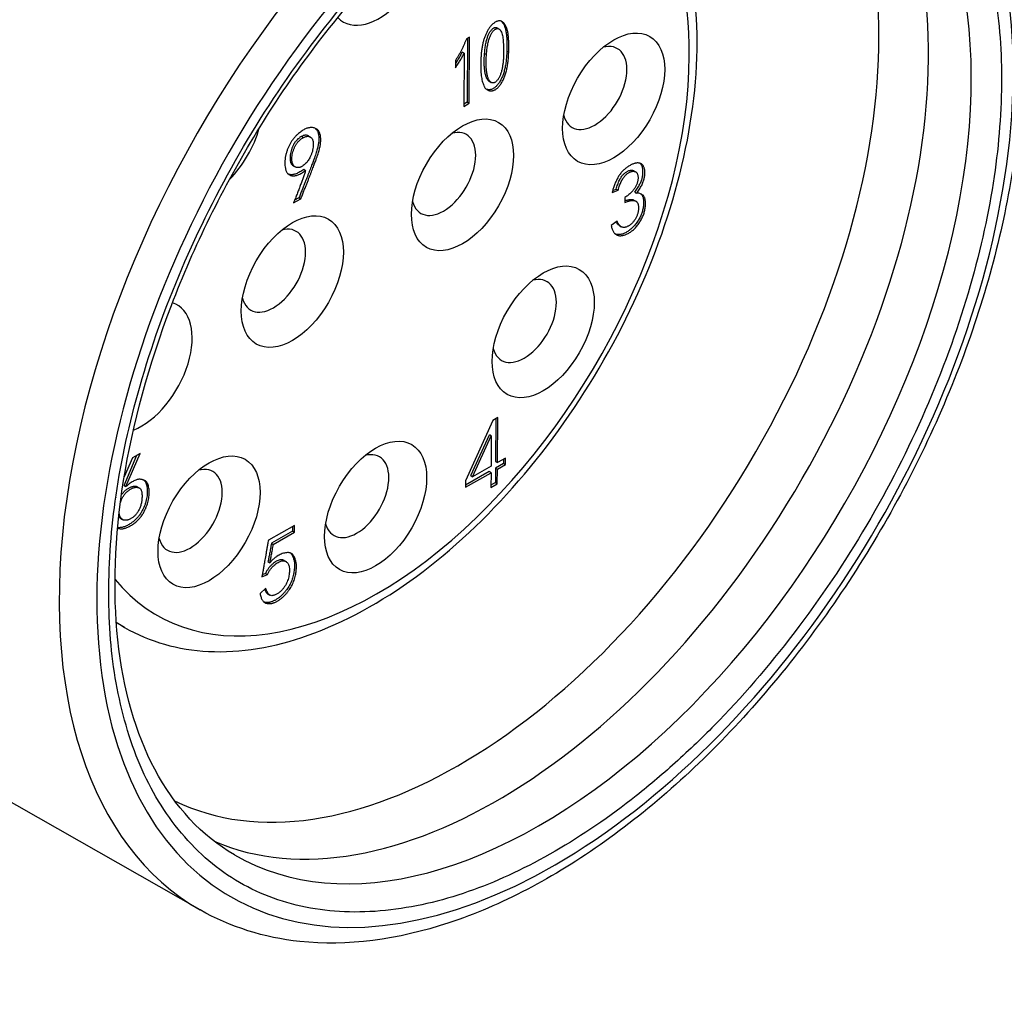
# Model space of a CAD drawing. Header units: millimetres. Extents: x 0 to 2376, y 0 to 1680.
# Tile 48 of 61: x 1532 to 1551, y 1151 to 1169. Entities that reach past the tile are written whole.
import ezdxf

# ---------------------------------------------------------------- set-up
doc = ezdxf.new("R2010")
doc.units = ezdxf.units.MM
doc.header["$LTSCALE"] = 0.2
doc.layers.add('01_Object Line', color=4, linetype='Continuous')

# ---------------------------------------------------------------- blocks, each defined once
blk = doc.blocks.new('A$Ccd511fa8')
for p, q in [((120.245, 53.09), (120.28, 53.07)), ((119.729, 52.914), (119.67, 52.881)), ((119.694, 52.894), (119.686, 51.698)), ((119.721, 51.678), (119.729, 52.914)), ((119.629, 52.614), (119.593, 52.634)), ((119.629, 52.614), (119.622, 51.621)), ((120.011, 52.61), (120.046, 52.589)), ((120.463, 52.634), (120.427, 52.655)), ((119.466, 52.478), (119.465, 52.341)), ((120.098, 52.09), (120.134, 52.07)), ((119.686, 51.698), (119.622, 51.662)), ((119.622, 51.621), (119.721, 51.678)), ((119.686, 51.698), (119.721, 51.678)), ((116.59, 51.059), (116.625, 51.039)), ((116.719, 51.067), (116.754, 51.047)), ((116.409, 50.601), (116.374, 50.621)), ((116.433, 50.51), (116.468, 50.489)), ((116.629, 50.444), (116.664, 50.424)), ((122.802, 50.417), (122.837, 50.397)), ((116.539, 49.913), (116.459, 49.867)), ((116.539, 49.913), (116.574, 49.893)), ((122.397, 50.009), (122.509, 50.051)), ((122.407, 50.047), (122.473, 50.071)), ((122.473, 50.071), (122.509, 50.051)), ((122.637, 49.916), (122.637, 49.823)), ((122.819, 50.017), (122.854, 49.997)), ((116.438, 49.815), (116.574, 49.893)), ((122.805, 49.868), (122.84, 49.848)), ((122.492, 49.476), (122.381, 49.391)), ((122.532, 49.39), (122.567, 49.37)), ((120.164, 45.746), (119.656, 44.619)), ((120.257, 45.799), (120.164, 45.746)), ((120.221, 45.779), (120.216, 44.978)), ((120.252, 44.958), (120.257, 45.799)), ((119.751, 44.714), (120.102, 45.479)), ((119.786, 44.693), (120.137, 45.459)), ((120.137, 45.459), (120.102, 45.479)), ((120.137, 45.459), (120.134, 44.891)), ((113.303, 44.509), (113.567, 45.131)), ((113.567, 45.131), (113.424, 45.05)), ((113.268, 44.529), (113.509, 45.098)), ((113.424, 45.05), (113.272, 44.693)), ((120.364, 44.941), (120.215, 44.856)), ((120.216, 44.978), (120.252, 44.958)), ((120.4, 45.042), (120.252, 44.958)), ((120.365, 45.022), (120.364, 44.941)), ((120.364, 44.941), (120.4, 44.92)), ((120.4, 44.92), (120.4, 45.042)), ((119.655, 44.497), (120.133, 44.768)), ((120.097, 44.789), (119.656, 44.538)), ((120.134, 44.891), (119.786, 44.693)), ((120.133, 44.768), (120.097, 44.789)), ((120.133, 44.768), (120.131, 44.495)), ((120.215, 44.856), (120.214, 44.583)), ((120.215, 44.856), (120.251, 44.835)), ((120.249, 44.562), (120.251, 44.835)), ((120.251, 44.835), (120.4, 44.92)), ((119.656, 44.619), (119.655, 44.497)), ((119.751, 44.714), (119.786, 44.693)), ((120.214, 44.583), (120.131, 44.536)), ((120.214, 44.583), (120.249, 44.562)), ((113.268, 44.529), (113.303, 44.509)), ((113.516, 44.506), (113.552, 44.486)), ((120.131, 44.495), (120.249, 44.562)), ((113.202, 43.915), (113.237, 43.895)), ((113.207, 43.912), (113.242, 43.892)), ((116.457, 43.783), (115.967, 43.505)), ((116.42, 43.674), (116.023, 43.449)), ((116.059, 43.428), (116.456, 43.654)), ((116.421, 43.763), (116.42, 43.674)), ((116.42, 43.674), (116.456, 43.654)), ((116.456, 43.654), (116.457, 43.783)), ((116.023, 43.449), (116.059, 43.428)), ((115.959, 43.104), (115.995, 43.084)), ((116.26, 43.129), (116.295, 43.108)), ((115.845, 42.82), (115.95, 42.865)), ((115.915, 42.886), (115.853, 42.859)), ((115.915, 42.886), (115.95, 42.865)), ((114.692, 36.59), (104.114, 42.608)), ((115.923, 42.607), (115.812, 42.507)), ((115.96, 42.5), (115.995, 42.479)), ((113.278, 41.875), (113.123, 41.964))]:
    blk.add_line(p, q)
for centre, major_axis, ratio, start_param, end_param in [((121.33, 47.33), (6.06, 10.496), 0.57735, 3.926985, 6.641623), ((119.537, 48.365), (-5.55, -9.612), 0.57735, 0.040172, 3.101421), ((120.252, 47.952), (-5.701, -9.875), 0.57735, 0.068676, 3.072917), ((121.049, 47.492), (5.703, 9.878), 0.57735, 3.139124, 6.285654), ((118.007, 49.248), (-4.125, -7.145), 0.57735, 2.348518, 3.355759), ((118.041, 54.371), (-0.675, -1.169), 0.57735, 6.120656, 8.81255), ((120.979, 47.533), (-6.31, -10.929), 0.57735, 4.353953, 6.286888), ((121.33, 47.329), (6.06, 10.496), 0.577351, 1.212355, 3.926993), ((122.073, 51.965), (-0.425, -0.736), 0.57735, 5.760586, 9.947377), ((118.007, 49.248), (-4.125, -7.145), 0.57735, 6.069017, 8.631713), ((114.906, 51.094), (0.675, 1.169), 0.57735, 4.284912, 5.132368), ((119.244, 50.357), (-0.425, -0.736), 0.57735, 5.760586, 9.947377), ((116.062, 48.548), (-0.425, -0.736), 0.57735, 5.760586, 9.947377), ((120.754, 47.607), (-0.425, -0.736), 0.57735, 5.760586, 9.947377), ((113.588, 46.736), (0.675, 1.169), 0.57735, 3.774143, 6.410405), ((113.234, 46.94), (0.425, 0.736), 0.57735, 4.698352, 4.698407), ((113.588, 46.736), (0.675, 1.169), 0.57735, 3.667155, 3.668591), ((117.619, 44.33), (-0.425, -0.736), 0.57735, 5.760586, 9.947377), ((114.505, 44.054), (-0.425, -0.736), 0.57735, 5.760586, 9.947377), ((117.653, 49.452), (-4.375, -7.578), 0.57735, 6.246991, 6.283185)]:
    blk.add_ellipse(centre, major_axis=major_axis, ratio=ratio, start_param=start_param, end_param=end_param)
for centre in [(122.426, 51.761), (119.598, 50.153), (116.416, 48.344), (121.108, 47.403), (117.973, 44.126), (114.858, 43.85)]:
    blk.add_ellipse(centre, major_axis=(0.675, 1.169), ratio=0.57735)
for points, knots in [([(127.312, 58.448), (127.983, 58.054), (128.551, 57.486), (129.439, 56.051), (129.749, 55.173), (130.081, 53.177), (130.09, 52.05), (129.798, 49.681), (129.496, 48.44), (128.617, 45.972), (128.04, 44.747), (126.67, 42.432), (125.878, 41.342), (124.153, 39.403), (123.221, 38.555), (121.301, 37.188), (120.314, 36.669), (118.383, 36.031), (117.438, 35.907), (115.887, 36.072), (115.255, 36.27), (114.692, 36.59)], [5.50149, 5.50149, 5.50149, 5.50149, 5.798462, 5.798462, 6.109762, 6.109762, 6.434877, 6.434877, 6.761469, 6.761469, 7.086942, 7.086942, 7.411965, 7.411965, 7.737547, 7.737547, 8.064225, 8.064225, 8.388566, 8.388566, 8.635677, 8.635677, 8.635677, 8.635677]), ([(121.33, 56.97), (121.855, 57.272), (122.363, 57.513), (122.856, 57.692), (123.375, 57.88), (123.891, 58.005), (124.403, 58.067), (124.93, 58.13), (125.431, 58.119), (125.906, 58.034), (126.386, 57.948), (126.828, 57.788), (127.234, 57.554), (127.635, 57.323), (127.997, 57.015), (128.319, 56.63), (128.632, 56.257), (128.89, 55.833), (129.093, 55.36), (129.191, 55.13), (129.279, 54.881), (129.356, 54.614), (129.431, 54.354), (129.492, 54.09), (129.539, 53.823), (129.632, 53.298), (129.679, 52.74), (129.679, 52.15), (129.679, 51.545), (129.633, 50.931), (129.541, 50.308), (129.445, 49.653), (129.296, 48.971), (129.093, 48.263), (128.884, 47.534), (128.624, 46.805), (128.313, 46.077), (127.999, 45.342), (127.639, 44.624), (127.234, 43.921), (126.833, 43.226), (126.385, 42.55), (125.89, 41.892), (125.411, 41.254), (124.915, 40.67), (124.403, 40.141), (124.156, 39.884), (123.896, 39.633), (123.626, 39.388), (123.363, 39.149), (123.105, 38.929), (122.849, 38.727), (122.348, 38.33), (121.841, 37.984), (121.33, 37.689)], [0, 0, 0, 0, 0.0625, 0.0625, 0.0625, 0.125, 0.125, 0.125, 0.1875, 0.1875, 0.1875, 0.25, 0.25, 0.25, 0.3125, 0.3125, 0.3125, 0.375, 0.375, 0.375, 0.40625, 0.40625, 0.40625, 0.4375, 0.4375, 0.4375, 0.5, 0.5, 0.5, 0.5625, 0.5625, 0.5625, 0.625, 0.625, 0.625, 0.6875, 0.6875, 0.6875, 0.75, 0.75, 0.75, 0.8125, 0.8125, 0.8125, 0.875, 0.875, 0.875, 0.90625, 0.90625, 0.90625, 0.9375, 0.9375, 0.9375, 1, 1, 1, 1]), ([(115.331, 37.622), (114.724, 37.976), (114.219, 38.514), (113.488, 39.892), (113.25, 40.712), (113.056, 42.55), (113.091, 43.56), (113.429, 45.681), (113.732, 46.792), (114.576, 49.005), (115.119, 50.106), (116.389, 52.182), (117.117, 53.156), (118.681, 54.877), (119.517, 55.623), (121.205, 56.813), (122.056, 57.256), (123.686, 57.807), (124.462, 57.913), (125.743, 57.807), (126.271, 57.645), (126.738, 57.379)], [2.358663, 2.358663, 2.358663, 2.358663, 2.70322, 2.70322, 3.027083, 3.027083, 3.341486, 3.341486, 3.655974, 3.655974, 3.971449, 3.971449, 4.287227, 4.287227, 4.602472, 4.602472, 4.916679, 4.916679, 5.232072, 5.232072, 5.495319, 5.495319, 5.495319, 5.495319]), ([(121.33, 37.689), (120.806, 37.387), (120.298, 37.146), (119.804, 36.967), (119.285, 36.779), (118.77, 36.654), (118.257, 36.592), (117.73, 36.529), (117.229, 36.54), (116.754, 36.625), (116.275, 36.711), (115.833, 36.871), (115.427, 37.105), (115.026, 37.336), (114.664, 37.644), (114.341, 38.029), (114.028, 38.402), (113.771, 38.826), (113.568, 39.299), (113.47, 39.529), (113.382, 39.778), (113.305, 40.045), (113.23, 40.305), (113.168, 40.569), (113.121, 40.836), (113.028, 41.361), (112.982, 41.919), (112.982, 42.51), (112.982, 43.114), (113.028, 43.728), (113.119, 44.351), (113.216, 45.006), (113.365, 45.688), (113.568, 46.396), (113.777, 47.125), (114.037, 47.854), (114.348, 48.582), (114.662, 49.317), (115.022, 50.035), (115.427, 50.738), (115.828, 51.433), (116.276, 52.109), (116.77, 52.767), (117.25, 53.405), (117.746, 53.989), (118.257, 54.518), (118.505, 54.775), (118.764, 55.026), (119.035, 55.271), (119.297, 55.51), (119.556, 55.73), (119.811, 55.932), (120.313, 56.329), (120.819, 56.675), (121.33, 56.97)], [0, 0, 0, 0, 0.0625, 0.0625, 0.0625, 0.125, 0.125, 0.125, 0.1875, 0.1875, 0.1875, 0.25, 0.25, 0.25, 0.3125, 0.3125, 0.3125, 0.375, 0.375, 0.375, 0.40625, 0.40625, 0.40625, 0.4375, 0.4375, 0.4375, 0.5, 0.5, 0.5, 0.5625, 0.5625, 0.5625, 0.625, 0.625, 0.625, 0.6875, 0.6875, 0.6875, 0.75, 0.75, 0.75, 0.8125, 0.8125, 0.8125, 0.875, 0.875, 0.875, 0.90625, 0.90625, 0.90625, 0.9375, 0.9375, 0.9375, 1, 1, 1, 1]), ([(113.278, 41.875), (113.747, 41.604), (114.282, 41.454), (115.445, 41.396), (116.076, 41.503), (117.39, 41.968), (118.074, 42.343), (119.406, 43.321), (120.053, 43.927), (121.24, 45.3), (121.781, 46.067), (122.706, 47.687), (123.091, 48.539), (123.668, 50.248), (123.859, 51.106), (124.023, 52.746), (123.996, 53.528), (123.71, 54.934), (123.453, 55.559), (122.794, 56.467), (122.438, 56.794), (122.028, 57.03)], [3.926991, 3.926991, 3.926991, 3.926991, 4.215107, 4.215107, 4.521181, 4.521181, 4.847796, 4.847796, 5.177416, 5.177416, 5.505459, 5.505459, 5.832795, 5.832795, 6.160901, 6.160901, 6.490561, 6.490561, 6.816636, 6.816636, 7.068583, 7.068583, 7.068583, 7.068583]), ([(120.463, 52.634), (120.464, 52.66), (120.465, 52.718), (120.464, 52.803), (120.46, 52.888), (120.454, 52.954), (120.447, 53.002), (120.44, 53.035), (120.432, 53.066), (120.422, 53.094), (120.411, 53.12), (120.399, 53.143), (120.385, 53.164), (120.37, 53.182), (120.354, 53.197), (120.337, 53.209), (120.319, 53.216), (120.301, 53.221), (120.282, 53.221), (120.262, 53.218), (120.241, 53.211), (120.22, 53.201), (120.199, 53.188), (120.178, 53.173), (120.159, 53.156), (120.14, 53.138), (120.122, 53.117), (120.105, 53.095), (120.088, 53.071), (120.068, 53.037), (120.044, 52.991), (120.019, 52.933), (119.998, 52.872), (119.983, 52.82), (119.973, 52.776), (119.966, 52.74), (119.96, 52.703), (119.955, 52.664), (119.95, 52.622), (119.946, 52.579), (119.944, 52.533), (119.942, 52.503), (119.942, 52.487)], [0, 0, 0, 0, 0.049688, 0.11042, 0.16745, 0.220942, 0.246324, 0.270854, 0.294667, 0.317578, 0.339938, 0.361772, 0.382933, 0.403841, 0.423993, 0.442792, 0.460529, 0.477276, 0.493554, 0.509324, 0.525157, 0.54106, 0.556945, 0.572461, 0.587397, 0.602401, 0.617213, 0.632335, 0.647691, 0.663431, 0.695987, 0.729622, 0.7648, 0.801769, 0.821414, 0.842584, 0.864912, 0.888848, 0.914416, 0.941435, 0.969961, 1, 1, 1, 1]), ([(120.011, 52.61), (120.012, 52.626), (120.015, 52.659), (120.02, 52.706), (120.027, 52.751), (120.034, 52.793), (120.043, 52.833), (120.052, 52.87), (120.062, 52.904), (120.074, 52.935), (120.086, 52.964), (120.098, 52.99), (120.111, 53.013), (120.125, 53.034), (120.139, 53.052), (120.153, 53.066), (120.168, 53.079), (120.183, 53.088), (120.199, 53.094), (120.213, 53.097), (120.227, 53.097), (120.237, 53.094), (120.243, 53.091), (120.245, 53.09)], [0, 0, 0, 0, 0.0420248, 0.0811873, 0.117738, 0.1517303, 0.1832915, 0.2122366, 0.238899, 0.2635252, 0.2860823, 0.306805, 0.3257025, 0.3431924, 0.3594476, 0.3751936, 0.3904132, 0.4057528, 0.4212274, 0.4362919, 0.4515646, 0.4673636, 0.4759296, 0.4759296, 0.4759296, 0.4759296]), ([(120.046, 52.589), (120.047, 52.606), (120.05, 52.638), (120.056, 52.686), (120.062, 52.731), (120.069, 52.773), (120.078, 52.812), (120.087, 52.849), (120.097, 52.883), (120.109, 52.915), (120.121, 52.943), (120.133, 52.97), (120.147, 52.993), (120.16, 53.013), (120.174, 53.031), (120.189, 53.046), (120.204, 53.059), (120.219, 53.068), (120.234, 53.074), (120.248, 53.077), (120.262, 53.077), (120.275, 53.073), (120.287, 53.066), (120.298, 53.056), (120.308, 53.043), (120.321, 53.02), (120.334, 52.988), (120.347, 52.945), (120.355, 52.896), (120.361, 52.843), (120.363, 52.785), (120.365, 52.724), (120.366, 52.659), (120.366, 52.598), (120.365, 52.557), (120.365, 52.54)], [0, 0, 0, 0, 0.042025, 0.081187, 0.117738, 0.15173, 0.183292, 0.212237, 0.238899, 0.263525, 0.286082, 0.306805, 0.325702, 0.343192, 0.359448, 0.375194, 0.390413, 0.405753, 0.421227, 0.436292, 0.451565, 0.467364, 0.484284, 0.502643, 0.522367, 0.54377, 0.589024, 0.635107, 0.682717, 0.732078, 0.783754, 0.838165, 0.895098, 0.955037, 1, 1, 1, 1]), ([(120.32, 53.216), (120.325, 53.211), (120.335, 53.202), (120.35, 53.184), (120.363, 53.163), (120.376, 53.14), (120.387, 53.115), (120.396, 53.086), (120.405, 53.056), (120.411, 53.022), (120.419, 52.974), (120.425, 52.909), (120.429, 52.823), (120.43, 52.738), (120.428, 52.68), (120.427, 52.655)], [0.5781444, 0.5781444, 0.5781444, 0.5781444, 0.5961591, 0.6170667, 0.6382281, 0.6600623, 0.6824217, 0.7053325, 0.7291464, 0.7536762, 0.7790579, 0.8325499, 0.8895797, 0.9503121, 1, 1, 1, 1]), ([(119.67, 52.881), (119.663, 52.863), (119.65, 52.828), (119.627, 52.777), (119.604, 52.725), (119.579, 52.675), (119.553, 52.625), (119.525, 52.575), (119.496, 52.526), (119.476, 52.494), (119.466, 52.478)], [0, 0, 0, 0, 0.126323, 0.251235, 0.37618, 0.500241, 0.624794, 0.749492, 0.874648, 1, 1, 1, 1]), ([(119.465, 52.414), (119.469, 52.42), (119.488, 52.449), (119.52, 52.5), (119.559, 52.567), (119.582, 52.612), (119.593, 52.634)], [0.2010329, 0.2010329, 0.2010329, 0.2010329, 0.2683098, 0.5230265, 0.7665714, 1, 1, 1, 1]), ([(119.465, 52.341), (119.481, 52.365), (119.512, 52.41), (119.555, 52.479), (119.594, 52.547), (119.617, 52.592), (119.629, 52.614)], [0, 0, 0, 0, 0.26831, 0.523027, 0.766571, 1, 1, 1, 1]), ([(119.942, 52.487), (119.941, 52.471), (119.941, 52.441), (119.94, 52.397), (119.94, 52.356), (119.941, 52.317), (119.942, 52.281), (119.944, 52.249), (119.946, 52.218), (119.951, 52.183), (119.957, 52.14), (119.968, 52.093), (119.982, 52.049), (119.994, 52.013), (120.007, 51.988), (120.017, 51.97), (120.03, 51.955), (120.044, 51.942), (120.059, 51.932), (120.076, 51.923), (120.095, 51.917), (120.115, 51.912), (120.135, 51.91), (120.157, 51.912), (120.178, 51.917), (120.199, 51.927), (120.22, 51.939), (120.241, 51.955), (120.263, 51.974), (120.283, 51.997), (120.304, 52.022), (120.323, 52.05), (120.341, 52.079), (120.357, 52.109), (120.373, 52.142), (120.387, 52.176), (120.399, 52.212), (120.411, 52.249), (120.421, 52.288), (120.43, 52.329), (120.438, 52.372), (120.445, 52.416), (120.451, 52.463), (120.456, 52.511), (120.459, 52.56), (120.461, 52.602), (120.462, 52.626), (120.463, 52.634)], [0, 0, 0, 0, 0.030023, 0.058488, 0.0854, 0.110595, 0.13425, 0.156398, 0.177029, 0.196009, 0.232113, 0.267969, 0.303278, 0.33853, 0.355905, 0.373115, 0.39029, 0.407372, 0.424708, 0.442161, 0.460104, 0.478477, 0.496472, 0.513577, 0.529857, 0.545669, 0.56154, 0.577449, 0.593988, 0.611206, 0.628838, 0.646606, 0.664674, 0.682996, 0.70211, 0.722079, 0.742754, 0.764635, 0.787601, 0.811841, 0.837196, 0.864059, 0.892164, 0.921692, 0.952678, 0.985154, 1, 1, 1, 1]), ([(120.098, 52.09), (120.098, 52.09), (120.093, 52.093), (120.084, 52.1), (120.071, 52.113), (120.06, 52.13), (120.049, 52.15), (120.04, 52.173), (120.032, 52.2), (120.024, 52.23), (120.016, 52.275), (120.008, 52.338), (120.003, 52.421), (120.004, 52.512), (120.008, 52.576), (120.011, 52.61)], [0.4801596, 0.4801596, 0.4801596, 0.4801596, 0.4804492, 0.5011706, 0.5231533, 0.5465812, 0.5715211, 0.5984413, 0.6274618, 0.6583951, 0.6916094, 0.7622454, 0.8367609, 0.9159795, 1, 1, 1, 1]), ([(120.365, 52.54), (120.364, 52.534), (120.363, 52.506), (120.358, 52.454), (120.35, 52.386), (120.34, 52.33), (120.33, 52.286), (120.321, 52.255), (120.312, 52.226), (120.301, 52.199), (120.29, 52.174), (120.277, 52.151), (120.264, 52.13), (120.25, 52.11), (120.235, 52.094), (120.22, 52.08), (120.205, 52.07), (120.19, 52.063), (120.176, 52.06), (120.161, 52.06), (120.147, 52.063), (120.133, 52.07), (120.119, 52.079), (120.107, 52.093), (120.095, 52.109), (120.085, 52.129), (120.075, 52.153), (120.067, 52.179), (120.06, 52.21), (120.051, 52.255), (120.043, 52.318), (120.039, 52.401), (120.04, 52.492), (120.043, 52.556), (120.046, 52.589)], [0, 0, 0, 0, 0.014995, 0.072856, 0.128776, 0.183103, 0.209048, 0.233085, 0.255638, 0.276759, 0.296609, 0.315362, 0.333304, 0.350702, 0.367222, 0.382731, 0.397664, 0.412366, 0.427588, 0.443798, 0.461195, 0.480449, 0.501171, 0.523153, 0.546581, 0.571521, 0.598441, 0.627462, 0.658395, 0.691609, 0.762245, 0.836761, 0.91598, 1, 1, 1, 1]), ([(120.427, 52.655), (120.427, 52.647), (120.426, 52.622), (120.424, 52.581), (120.42, 52.531), (120.415, 52.483), (120.409, 52.437), (120.403, 52.393), (120.395, 52.35), (120.385, 52.309), (120.375, 52.27), (120.364, 52.232), (120.351, 52.196), (120.337, 52.162), (120.322, 52.13), (120.305, 52.099), (120.288, 52.07), (120.268, 52.043), (120.248, 52.018), (120.227, 51.995), (120.206, 51.975), (120.185, 51.959), (120.164, 51.947), (120.142, 51.938), (120.121, 51.933), (120.1, 51.93), (120.08, 51.932), (120.061, 51.937), (120.05, 51.94), (120.045, 51.942)], [0, 0, 0, 0, 0.0148462, 0.0473223, 0.0783082, 0.1078356, 0.1359411, 0.1628037, 0.188159, 0.212399, 0.235365, 0.2572461, 0.2779211, 0.2978903, 0.3170037, 0.3353262, 0.3533935, 0.371162, 0.3887943, 0.4060116, 0.422551, 0.4384604, 0.4543315, 0.4701434, 0.4864226, 0.503528, 0.5215228, 0.5398956, 0.5541159, 0.5541159, 0.5541159, 0.5541159]), ([(116.574, 49.893), (116.584, 49.917), (116.604, 49.966), (116.632, 50.038), (116.659, 50.106), (116.685, 50.171), (116.709, 50.232), (116.732, 50.291), (116.754, 50.345), (116.773, 50.397), (116.792, 50.445), (116.809, 50.49), (116.825, 50.532), (116.839, 50.57), (116.852, 50.605), (116.864, 50.636), (116.874, 50.665), (116.885, 50.698), (116.897, 50.735), (116.91, 50.778), (116.921, 50.817), (116.93, 50.854), (116.937, 50.888), (116.942, 50.919), (116.945, 50.948), (116.947, 50.981), (116.946, 51.018), (116.943, 51.059), (116.937, 51.093), (116.929, 51.122), (116.918, 51.147), (116.903, 51.168), (116.884, 51.187), (116.861, 51.202), (116.836, 51.215), (116.809, 51.222), (116.781, 51.226), (116.751, 51.225), (116.72, 51.22), (116.689, 51.212), (116.659, 51.2), (116.629, 51.185), (116.598, 51.165), (116.566, 51.141), (116.531, 51.112), (116.495, 51.08), (116.46, 51.044), (116.426, 51.002), (116.395, 50.958), (116.367, 50.91), (116.342, 50.86), (116.321, 50.806), (116.303, 50.751), (116.288, 50.693), (116.278, 50.633), (116.275, 50.574), (116.276, 50.515), (116.283, 50.467), (116.291, 50.431), (116.3, 50.406), (116.311, 50.384), (116.326, 50.366), (116.342, 50.35), (116.362, 50.338), (116.383, 50.329), (116.407, 50.323), (116.434, 50.321), (116.462, 50.323), (116.491, 50.329), (116.523, 50.34), (116.556, 50.354), (116.591, 50.373), (116.627, 50.396), (116.652, 50.414), (116.664, 50.424)], [0, 0, 0, 0, 0.023122, 0.045212, 0.066237, 0.086244, 0.10522, 0.12321, 0.140137, 0.155954, 0.170831, 0.184679, 0.197508, 0.20931, 0.220049, 0.229725, 0.23842, 0.246136, 0.260066, 0.273119, 0.285395, 0.29677, 0.307442, 0.317395, 0.32669, 0.335278, 0.351168, 0.365564, 0.378561, 0.390235, 0.401561, 0.413506, 0.42603, 0.439532, 0.453231, 0.46674, 0.479921, 0.493195, 0.506157, 0.518687, 0.530693, 0.542486, 0.554643, 0.567642, 0.581592, 0.596639, 0.611996, 0.627122, 0.642366, 0.657792, 0.673588, 0.690009, 0.707007, 0.725077, 0.743802, 0.76339, 0.783944, 0.805812, 0.816904, 0.82776, 0.838497, 0.84916, 0.860023, 0.870997, 0.882392, 0.894193, 0.90625, 0.918356, 0.930684, 0.943359, 0.956584, 0.970372, 0.984817, 1, 1, 1, 1]), ([(116.841, 51.212), (116.844, 51.21), (116.853, 51.203), (116.867, 51.188), (116.882, 51.167), (116.894, 51.142), (116.902, 51.113), (116.908, 51.079), (116.91, 51.039), (116.911, 51.002), (116.91, 50.968), (116.907, 50.94), (116.902, 50.908), (116.894, 50.874), (116.886, 50.838), (116.875, 50.798), (116.862, 50.756), (116.85, 50.718), (116.838, 50.685), (116.828, 50.657), (116.817, 50.625), (116.804, 50.59), (116.79, 50.552), (116.774, 50.511), (116.757, 50.466), (116.738, 50.417), (116.718, 50.366), (116.697, 50.311), (116.674, 50.253), (116.65, 50.191), (116.624, 50.126), (116.597, 50.058), (116.569, 49.987), (116.549, 49.938), (116.539, 49.913)], [0.569516, 0.569516, 0.569516, 0.569516, 0.5739703, 0.5864939, 0.598439, 0.6097654, 0.6214385, 0.6344362, 0.6488324, 0.6647216, 0.6733096, 0.6826049, 0.6925582, 0.7032301, 0.7146053, 0.7268807, 0.7399337, 0.7538639, 0.7615796, 0.7702747, 0.7799508, 0.7906897, 0.8024916, 0.8153205, 0.8291692, 0.8440464, 0.8598634, 0.8767895, 0.89478, 0.9137556, 0.9337628, 0.9547882, 0.9768781, 1, 1, 1, 1]), ([(116.59, 51.059), (116.583, 51.056), (116.569, 51.05), (116.546, 51.033), (116.52, 51.011), (116.498, 50.988), (116.479, 50.967), (116.465, 50.949), (116.453, 50.93), (116.44, 50.91), (116.429, 50.888), (116.418, 50.865), (116.409, 50.841), (116.397, 50.806), (116.384, 50.763), (116.375, 50.713), (116.371, 50.665), (116.373, 50.636), (116.374, 50.621)], [0, 0, 0, 0, 0.050391, 0.108057, 0.173694, 0.249089, 0.289439, 0.32971, 0.370439, 0.412971, 0.456436, 0.501677, 0.549379, 0.599806, 0.701397, 0.800564, 0.899249, 1, 1, 1, 1]), ([(116.409, 50.601), (116.408, 50.616), (116.406, 50.645), (116.41, 50.693), (116.42, 50.743), (116.432, 50.786), (116.444, 50.82), (116.454, 50.845), (116.464, 50.868), (116.476, 50.889), (116.488, 50.91), (116.501, 50.929), (116.514, 50.947), (116.533, 50.967), (116.556, 50.99), (116.581, 51.012), (116.604, 51.029), (116.619, 51.036), (116.625, 51.039)], [0, 0, 0, 0, 0.100751, 0.199436, 0.298603, 0.400194, 0.450621, 0.498323, 0.543564, 0.587029, 0.629561, 0.67029, 0.710561, 0.750911, 0.826306, 0.891943, 0.949609, 1, 1, 1, 1]), ([(116.719, 51.067), (116.714, 51.07), (116.701, 51.076), (116.679, 51.082), (116.65, 51.082), (116.62, 51.075), (116.6, 51.064), (116.59, 51.059)], [0.6508032, 0.6508032, 0.6508032, 0.6508032, 0.6976572, 0.7776863, 0.8528619, 0.9264738, 1, 1, 1, 1]), ([(116.625, 51.039), (116.635, 51.044), (116.656, 51.054), (116.685, 51.061), (116.714, 51.062), (116.74, 51.055), (116.764, 51.042), (116.783, 51.022), (116.797, 50.997), (116.805, 50.965), (116.809, 50.927), (116.807, 50.882), (116.801, 50.831), (116.794, 50.794), (116.79, 50.775)], [0, 0, 0, 0, 0.073526, 0.147138, 0.222314, 0.302343, 0.382378, 0.459503, 0.535919, 0.614252, 0.697443, 0.788445, 0.889108, 1, 1, 1, 1]), ([(116.79, 50.775), (116.784, 50.758), (116.773, 50.726), (116.753, 50.681), (116.734, 50.642), (116.713, 50.608), (116.69, 50.578), (116.664, 50.551), (116.635, 50.526), (116.608, 50.507), (116.586, 50.492), (116.57, 50.485), (116.553, 50.479), (116.537, 50.475), (116.521, 50.474), (116.506, 50.476), (116.491, 50.479), (116.476, 50.485), (116.462, 50.492), (116.45, 50.502), (116.44, 50.514), (116.43, 50.527), (116.423, 50.543), (116.417, 50.56), (116.412, 50.58), (116.41, 50.594), (116.409, 50.601)], [0, 0, 0, 0, 0.072623, 0.137075, 0.193807, 0.243729, 0.292049, 0.342865, 0.398307, 0.458806, 0.490268, 0.520961, 0.551624, 0.582671, 0.614076, 0.646798, 0.680733, 0.716362, 0.752414, 0.787987, 0.822755, 0.857217, 0.892027, 0.927091, 0.963051, 1, 1, 1, 1]), ([(116.374, 50.621), (116.375, 50.614), (116.376, 50.6), (116.381, 50.581), (116.387, 50.564), (116.395, 50.548), (116.404, 50.535), (116.415, 50.523), (116.425, 50.515), (116.431, 50.511), (116.433, 50.51)], [0, 0, 0, 0, 0.0369494, 0.0729086, 0.1079735, 0.1427826, 0.1772452, 0.2120129, 0.2475861, 0.2616704, 0.2616704, 0.2616704, 0.2616704]), ([(122.854, 49.997), (122.864, 50.009), (122.882, 50.034), (122.907, 50.071), (122.93, 50.107), (122.95, 50.143), (122.966, 50.178), (122.98, 50.213), (122.991, 50.246), (122.999, 50.279), (123.004, 50.31), (123.008, 50.34), (123.009, 50.369), (123.009, 50.395), (123.007, 50.42), (123.004, 50.444), (122.998, 50.466), (122.991, 50.486), (122.981, 50.504), (122.971, 50.52), (122.958, 50.533), (122.945, 50.544), (122.929, 50.553), (122.912, 50.559), (122.894, 50.562), (122.874, 50.563), (122.852, 50.561), (122.83, 50.558), (122.807, 50.551), (122.783, 50.543), (122.758, 50.531), (122.732, 50.518), (122.705, 50.502), (122.678, 50.484), (122.651, 50.464), (122.626, 50.443), (122.601, 50.42), (122.578, 50.395), (122.557, 50.369), (122.536, 50.342), (122.518, 50.313), (122.495, 50.272), (122.469, 50.219), (122.441, 50.152), (122.417, 50.081), (122.404, 50.033), (122.397, 50.009)], [0, 0, 0, 0, 0.028078, 0.054498, 0.079548, 0.103395, 0.126116, 0.148209, 0.169675, 0.1908, 0.211626, 0.231809, 0.251264, 0.270484, 0.28921, 0.30795, 0.326458, 0.345057, 0.36353, 0.381681, 0.399421, 0.417233, 0.434864, 0.452873, 0.47119, 0.490173, 0.509438, 0.528997, 0.548842, 0.56896, 0.589806, 0.61114, 0.63303, 0.655944, 0.678657, 0.700536, 0.721719, 0.742258, 0.762533, 0.782643, 0.802622, 0.822944, 0.864433, 0.907517, 0.952539, 1, 1, 1, 1]), ([(122.819, 50.017), (122.828, 50.03), (122.847, 50.054), (122.872, 50.091), (122.895, 50.128), (122.914, 50.164), (122.931, 50.199), (122.945, 50.233), (122.956, 50.267), (122.963, 50.299), (122.969, 50.331), (122.972, 50.361), (122.974, 50.389), (122.974, 50.416), (122.972, 50.441), (122.968, 50.464), (122.963, 50.486), (122.955, 50.507), (122.946, 50.524), (122.936, 50.541), (122.926, 50.55), (122.921, 50.555), (122.92, 50.556)], [0, 0, 0, 0, 0.0280782, 0.054498, 0.079548, 0.1033947, 0.1261155, 0.1482094, 0.1696747, 0.1908, 0.2116258, 0.2318088, 0.2512638, 0.2704837, 0.2892104, 0.3079495, 0.3264583, 0.3450569, 0.3635305, 0.3816807, 0.3994214, 0.402988, 0.402988, 0.402988, 0.402988]), ([(116.629, 50.444), (116.616, 50.435), (116.592, 50.417), (116.555, 50.394), (116.521, 50.375), (116.488, 50.36), (116.456, 50.35), (116.426, 50.344), (116.398, 50.341), (116.372, 50.344), (116.353, 50.348), (116.342, 50.352), (116.339, 50.353)], [0, 0, 0, 0, 0.0151826, 0.0296282, 0.0434163, 0.0566415, 0.0693159, 0.081644, 0.0937495, 0.1058074, 0.1176076, 0.1220031, 0.1220031, 0.1220031, 0.1220031]), ([(116.664, 50.424), (116.657, 50.401), (116.641, 50.355), (116.617, 50.285), (116.591, 50.213), (116.564, 50.138), (116.534, 50.061), (116.504, 49.981), (116.472, 49.899), (116.449, 49.843), (116.438, 49.815)], [0, 0, 0, 0, 0.110602, 0.225759, 0.344403, 0.467211, 0.594204, 0.725403, 0.860584, 1, 1, 1, 1]), ([(122.473, 50.071), (122.477, 50.087), (122.486, 50.117), (122.5, 50.16), (122.515, 50.2), (122.531, 50.237), (122.549, 50.27), (122.567, 50.299), (122.587, 50.326), (122.608, 50.349), (122.628, 50.368), (122.649, 50.385), (122.669, 50.399), (122.689, 50.41), (122.709, 50.419), (122.729, 50.425), (122.748, 50.427), (122.766, 50.428), (122.783, 50.425), (122.795, 50.421), (122.801, 50.418), (122.802, 50.417)], [0, 0, 0, 0, 0.039726, 0.0762317, 0.1099554, 0.1412198, 0.1698668, 0.1968868, 0.2223716, 0.2469718, 0.2707101, 0.2935569, 0.3157913, 0.337634, 0.3591202, 0.380741, 0.4028974, 0.425693, 0.4481264, 0.4697297, 0.4748139, 0.4748139, 0.4748139, 0.4748139]), ([(122.509, 50.051), (122.513, 50.066), (122.521, 50.096), (122.535, 50.14), (122.551, 50.18), (122.567, 50.216), (122.584, 50.249), (122.603, 50.279), (122.622, 50.306), (122.643, 50.328), (122.664, 50.348), (122.684, 50.364), (122.705, 50.379), (122.725, 50.39), (122.744, 50.398), (122.764, 50.404), (122.783, 50.407), (122.801, 50.407), (122.819, 50.405), (122.834, 50.399), (122.847, 50.391), (122.859, 50.379), (122.868, 50.364), (122.874, 50.346), (122.879, 50.326), (122.881, 50.302), (122.882, 50.277), (122.88, 50.252), (122.876, 50.227), (122.871, 50.202), (122.863, 50.177), (122.853, 50.152), (122.841, 50.127), (122.827, 50.103), (122.811, 50.078), (122.793, 50.054), (122.772, 50.03), (122.75, 50.007), (122.725, 49.983), (122.698, 49.961), (122.668, 49.938), (122.648, 49.924), (122.637, 49.916)], [0, 0, 0, 0, 0.039726, 0.076232, 0.109955, 0.14122, 0.169867, 0.196887, 0.222372, 0.246972, 0.27071, 0.293557, 0.315791, 0.337634, 0.35912, 0.380741, 0.402897, 0.425693, 0.448126, 0.46973, 0.490861, 0.5117, 0.532922, 0.554607, 0.577075, 0.601084, 0.624939, 0.647834, 0.669794, 0.691244, 0.712275, 0.733201, 0.754391, 0.776232, 0.798861, 0.822605, 0.847533, 0.874339, 0.902525, 0.932971, 0.965373, 1, 1, 1, 1]), ([(122.381, 49.391), (122.383, 49.379), (122.387, 49.357), (122.396, 49.326), (122.407, 49.298), (122.419, 49.274), (122.434, 49.253), (122.451, 49.236), (122.47, 49.223), (122.49, 49.213), (122.512, 49.206), (122.536, 49.202), (122.56, 49.201), (122.585, 49.204), (122.611, 49.209), (122.638, 49.218), (122.666, 49.229), (122.695, 49.243), (122.724, 49.26), (122.752, 49.28), (122.78, 49.301), (122.807, 49.325), (122.833, 49.352), (122.858, 49.381), (122.883, 49.412), (122.906, 49.446), (122.929, 49.48), (122.948, 49.516), (122.966, 49.552), (122.981, 49.588), (122.994, 49.624), (123.004, 49.661), (123.012, 49.698), (123.017, 49.734), (123.02, 49.77), (123.021, 49.803), (123.02, 49.833), (123.018, 49.861), (123.013, 49.886), (123.006, 49.908), (122.998, 49.927), (122.984, 49.949), (122.962, 49.97), (122.931, 49.988), (122.895, 49.997), (122.868, 49.997), (122.854, 49.997)], [0, 0, 0, 0, 0.026067, 0.050983, 0.075009, 0.097964, 0.120422, 0.142437, 0.164114, 0.18566, 0.207143, 0.228059, 0.249035, 0.270067, 0.291054, 0.312436, 0.33426, 0.356602, 0.379079, 0.400967, 0.422589, 0.443931, 0.465391, 0.487154, 0.509159, 0.531811, 0.554384, 0.57642, 0.597979, 0.619682, 0.641208, 0.663101, 0.685467, 0.70845, 0.731394, 0.752995, 0.773542, 0.792948, 0.81155, 0.829518, 0.846969, 0.863917, 0.897329, 0.930741, 0.964623, 1, 1, 1, 1]), ([(122.929, 49.987), (122.937, 49.98), (122.949, 49.968), (122.962, 49.947), (122.971, 49.928), (122.978, 49.906), (122.982, 49.881), (122.985, 49.853), (122.986, 49.823), (122.985, 49.79), (122.981, 49.755), (122.976, 49.718), (122.968, 49.681), (122.958, 49.645), (122.946, 49.608), (122.931, 49.572), (122.913, 49.536), (122.893, 49.501), (122.871, 49.466), (122.848, 49.433), (122.823, 49.401), (122.798, 49.372), (122.771, 49.346), (122.744, 49.322), (122.717, 49.3), (122.688, 49.28), (122.659, 49.263), (122.631, 49.249), (122.603, 49.238), (122.575, 49.229), (122.549, 49.224), (122.524, 49.222), (122.5, 49.223), (122.477, 49.226), (122.462, 49.231), (122.455, 49.234)], [0.1059571, 0.1059571, 0.1059571, 0.1059571, 0.1360831, 0.1530311, 0.1704824, 0.1884501, 0.2070524, 0.226458, 0.2470048, 0.268606, 0.2915499, 0.3145334, 0.3368989, 0.3587917, 0.380318, 0.4020212, 0.4235796, 0.4456156, 0.4681894, 0.4908415, 0.5128455, 0.5346092, 0.5560686, 0.5774109, 0.5990331, 0.6209208, 0.643398, 0.6657403, 0.6875636, 0.7089462, 0.7299334, 0.7509653, 0.7719413, 0.7928568, 0.8143297, 0.8143297, 0.8143297, 0.8143297]), ([(122.637, 49.823), (122.647, 49.827), (122.668, 49.835), (122.697, 49.845), (122.724, 49.852), (122.749, 49.858), (122.771, 49.86), (122.792, 49.861), (122.81, 49.859), (122.826, 49.855), (122.839, 49.849), (122.852, 49.841), (122.862, 49.83), (122.871, 49.816), (122.879, 49.801), (122.884, 49.783), (122.888, 49.763), (122.89, 49.741), (122.891, 49.718), (122.889, 49.694), (122.886, 49.67), (122.881, 49.645), (122.875, 49.62), (122.867, 49.595), (122.857, 49.569), (122.845, 49.544), (122.833, 49.519), (122.818, 49.495), (122.803, 49.473), (122.787, 49.453), (122.769, 49.434), (122.751, 49.417), (122.732, 49.402), (122.711, 49.388), (122.691, 49.377), (122.671, 49.368), (122.652, 49.361), (122.635, 49.358), (122.617, 49.356), (122.601, 49.357), (122.586, 49.361), (122.567, 49.369), (122.546, 49.384), (122.524, 49.408), (122.505, 49.439), (122.497, 49.463), (122.492, 49.476)], [0, 0, 0, 0, 0.03266, 0.063172, 0.09183, 0.118186, 0.143146, 0.165997, 0.187396, 0.207316, 0.226159, 0.244812, 0.263173, 0.281828, 0.300589, 0.320023, 0.340013, 0.361093, 0.382289, 0.4028, 0.423006, 0.442872, 0.462746, 0.482654, 0.503003, 0.523636, 0.544189, 0.564001, 0.583349, 0.602564, 0.62185, 0.641284, 0.661411, 0.682444, 0.703394, 0.723723, 0.743344, 0.762553, 0.781348, 0.800209, 0.819144, 0.838522, 0.877836, 0.917212, 0.95785, 1, 1, 1, 1]), ([(122.637, 49.857), (122.645, 49.86), (122.663, 49.866), (122.688, 49.873), (122.713, 49.878), (122.736, 49.881), (122.756, 49.881), (122.774, 49.88), (122.79, 49.876), (122.8, 49.871), (122.805, 49.869), (122.805, 49.868)], [0.0369848, 0.0369848, 0.0369848, 0.0369848, 0.0631723, 0.0918302, 0.1181859, 0.1431457, 0.1659965, 0.1873963, 0.2073158, 0.2261591, 0.2275927, 0.2275927, 0.2275927, 0.2275927]), ([(122.532, 49.39), (122.524, 49.394), (122.509, 49.406), (122.488, 49.429), (122.476, 49.448), (122.471, 49.46)], [0.8455394, 0.8455394, 0.8455394, 0.8455394, 0.8778365, 0.9172118, 0.9577956, 0.9577956, 0.9577956, 0.9577956]), ([(113.149, 43.734), (113.151, 43.733), (113.159, 43.729), (113.175, 43.724), (113.196, 43.72), (113.219, 43.719), (113.243, 43.721), (113.269, 43.725), (113.295, 43.733), (113.323, 43.743), (113.352, 43.756), (113.382, 43.772), (113.413, 43.79), (113.443, 43.81), (113.472, 43.832), (113.5, 43.854), (113.526, 43.878), (113.55, 43.903), (113.572, 43.93), (113.593, 43.957), (113.618, 43.994), (113.645, 44.042), (113.673, 44.099), (113.696, 44.156), (113.713, 44.211), (113.725, 44.265), (113.733, 44.317), (113.738, 44.368), (113.739, 44.416), (113.736, 44.462), (113.728, 44.503), (113.718, 44.541), (113.705, 44.57), (113.693, 44.59), (113.681, 44.603), (113.668, 44.615), (113.652, 44.624), (113.635, 44.632), (113.615, 44.639), (113.593, 44.643), (113.57, 44.647), (113.544, 44.646), (113.516, 44.641), (113.486, 44.631), (113.453, 44.616), (113.419, 44.596), (113.382, 44.572), (113.343, 44.543), (113.317, 44.52), (113.303, 44.509)], [0.1831113, 0.1831113, 0.1831113, 0.1831113, 0.1875975, 0.2016584, 0.2159379, 0.23043, 0.2451756, 0.2600776, 0.2753884, 0.2909877, 0.3072074, 0.3239993, 0.3414181, 0.3586343, 0.3750774, 0.3907997, 0.4057029, 0.4202317, 0.4341513, 0.447754, 0.4613132, 0.4874818, 0.5125821, 0.5368049, 0.560613, 0.5841125, 0.6073415, 0.6305183, 0.6536964, 0.6766974, 0.6991234, 0.7212501, 0.7431759, 0.754407, 0.7658428, 0.7779425, 0.7904389, 0.803593, 0.8174743, 0.8320358, 0.8475397, 0.8635764, 0.8800568, 0.8971837, 0.9151876, 0.9343948, 0.9548225, 0.9766106, 1, 1, 1, 1]), ([(113.637, 44.631), (113.64, 44.628), (113.647, 44.622), (113.658, 44.61), (113.67, 44.59), (113.683, 44.562), (113.693, 44.524), (113.701, 44.482), (113.704, 44.436), (113.703, 44.388), (113.698, 44.337), (113.69, 44.285), (113.678, 44.232), (113.661, 44.176), (113.638, 44.12), (113.61, 44.063), (113.583, 44.015), (113.558, 43.977), (113.537, 43.95), (113.515, 43.924), (113.491, 43.899), (113.465, 43.875), (113.437, 43.852), (113.408, 43.83), (113.377, 43.81), (113.347, 43.792), (113.317, 43.777), (113.288, 43.763), (113.26, 43.753), (113.233, 43.746), (113.208, 43.742), (113.184, 43.74), (113.164, 43.741), (113.153, 43.742), (113.15, 43.743)], [0.2259651, 0.2259651, 0.2259651, 0.2259651, 0.2341572, 0.245593, 0.2568241, 0.2787499, 0.3008766, 0.3233026, 0.3463036, 0.3694817, 0.3926585, 0.4158875, 0.439387, 0.4631951, 0.4874179, 0.5125182, 0.5386868, 0.552246, 0.5658487, 0.5797683, 0.5942971, 0.6092003, 0.6249226, 0.6413657, 0.6585819, 0.6760007, 0.6927926, 0.7090123, 0.7246116, 0.7399224, 0.7548244, 0.76957, 0.7840621, 0.7914221, 0.7914221, 0.7914221, 0.7914221]), ([(113.201, 44.211), (113.205, 44.224), (113.213, 44.247), (113.226, 44.279), (113.24, 44.307), (113.255, 44.333), (113.272, 44.357), (113.29, 44.38), (113.311, 44.401), (113.332, 44.421), (113.355, 44.438), (113.379, 44.454), (113.402, 44.468), (113.425, 44.479), (113.447, 44.487), (113.468, 44.492), (113.489, 44.496), (113.509, 44.496), (113.529, 44.494), (113.543, 44.49), (113.55, 44.487), (113.552, 44.486)], [0.4271582, 0.4271582, 0.4271582, 0.4271582, 0.4695618, 0.5003301, 0.530026, 0.558837, 0.5876463, 0.6167929, 0.6465308, 0.6775091, 0.7099118, 0.7425675, 0.7744692, 0.8055006, 0.8362397, 0.8666559, 0.897229, 0.9278918, 0.9593113, 0.9904535, 1, 1, 1, 1]), ([(113.22, 44.354), (113.226, 44.362), (113.237, 44.378), (113.255, 44.4), (113.275, 44.421), (113.297, 44.441), (113.32, 44.459), (113.343, 44.475), (113.367, 44.488), (113.389, 44.499), (113.411, 44.507), (113.433, 44.513), (113.454, 44.516), (113.474, 44.517), (113.494, 44.515), (113.508, 44.511), (113.515, 44.507), (113.516, 44.506)], [0.5597129, 0.5597129, 0.5597129, 0.5597129, 0.5876463, 0.6167929, 0.6465308, 0.6775091, 0.7099118, 0.7425675, 0.7744692, 0.8055006, 0.8362397, 0.8666559, 0.897229, 0.9278918, 0.9593113, 0.9904535, 1, 1, 1, 1]), ([(113.552, 44.486), (113.556, 44.484), (113.564, 44.477), (113.576, 44.465), (113.587, 44.446), (113.595, 44.423), (113.601, 44.396), (113.604, 44.364), (113.605, 44.329), (113.604, 44.293), (113.601, 44.257), (113.596, 44.222), (113.589, 44.188), (113.58, 44.155), (113.569, 44.124), (113.556, 44.093), (113.542, 44.064), (113.526, 44.037), (113.509, 44.011), (113.49, 43.988), (113.471, 43.966), (113.451, 43.947), (113.43, 43.931), (113.408, 43.915), (113.386, 43.904), (113.363, 43.893), (113.342, 43.886), (113.321, 43.881), (113.302, 43.878), (113.284, 43.878), (113.267, 43.881), (113.252, 43.886), (113.242, 43.892), (113.237, 43.895)], [0, 0, 0, 0, 0.021504, 0.05297, 0.086025, 0.120592, 0.157522, 0.197638, 0.240622, 0.284226, 0.325176, 0.363653, 0.400275, 0.435139, 0.468899, 0.501408, 0.533076, 0.56412, 0.593765, 0.622859, 0.651824, 0.680489, 0.709787, 0.739927, 0.771201, 0.802629, 0.832547, 0.861662, 0.890052, 0.917596, 0.944848, 0.972522, 1, 1, 1, 1]), ([(113.237, 43.895), (113.233, 43.898), (113.224, 43.904), (113.213, 43.917), (113.203, 43.931), (113.194, 43.947), (113.187, 43.965), (113.182, 43.985), (113.179, 44.003), (113.178, 44.013), (113.178, 44.016)], [0, 0, 0, 0, 0.0275436, 0.0551541, 0.0826178, 0.1101704, 0.1380452, 0.1665499, 0.1957888, 0.2061759, 0.2061759, 0.2061759, 0.2061759]), ([(113.202, 43.915), (113.197, 43.918), (113.189, 43.925), (113.178, 43.936), (113.172, 43.944), (113.17, 43.947)], [0, 0, 0, 0, 0.02754357, 0.05515405, 0.07489603, 0.07489603, 0.07489603, 0.07489603]), ([(115.967, 43.505), (115.962, 43.479), (115.953, 43.429), (115.941, 43.357), (115.929, 43.289), (115.918, 43.225), (115.908, 43.167), (115.898, 43.112), (115.89, 43.063), (115.881, 43.018), (115.875, 42.977), (115.868, 42.941), (115.862, 42.91), (115.857, 42.883), (115.853, 42.861), (115.85, 42.843), (115.847, 42.83), (115.845, 42.822), (115.845, 42.82)], [0, 0, 0, 0, 0.112657, 0.218796, 0.318179, 0.410631, 0.496651, 0.575828, 0.648575, 0.714069, 0.773452, 0.826086, 0.871786, 0.910647, 0.94308, 0.968578, 0.987755, 1, 1, 1, 1]), ([(116.023, 43.449), (116.021, 43.432), (116.015, 43.398), (116.007, 43.349), (116, 43.302), (115.991, 43.258), (115.983, 43.216), (115.975, 43.177), (115.968, 43.14), (115.962, 43.116), (115.959, 43.104)], [0, 0, 0, 0, 0.15195, 0.295673, 0.431834, 0.560799, 0.6816, 0.795082, 0.901054, 1, 1, 1, 1]), ([(115.995, 43.084), (115.997, 43.096), (116.003, 43.119), (116.011, 43.156), (116.019, 43.196), (116.027, 43.237), (116.035, 43.282), (116.043, 43.328), (116.051, 43.378), (116.056, 43.411), (116.059, 43.428)], [0, 0, 0, 0, 0.098946, 0.204918, 0.3184, 0.439201, 0.568166, 0.704327, 0.84805, 1, 1, 1, 1]), ([(115.812, 42.507), (115.814, 42.495), (115.819, 42.471), (115.829, 42.438), (115.841, 42.41), (115.854, 42.385), (115.869, 42.365), (115.886, 42.348), (115.904, 42.335), (115.925, 42.328), (115.945, 42.323), (115.967, 42.32), (115.988, 42.319), (116.01, 42.321), (116.032, 42.324), (116.055, 42.331), (116.078, 42.339), (116.108, 42.352), (116.145, 42.373), (116.188, 42.401), (116.228, 42.432), (116.265, 42.467), (116.3, 42.504), (116.332, 42.542), (116.361, 42.582), (116.387, 42.623), (116.411, 42.665), (116.432, 42.709), (116.449, 42.755), (116.463, 42.802), (116.474, 42.849), (116.483, 42.895), (116.489, 42.938), (116.492, 42.98), (116.492, 43.018), (116.491, 43.055), (116.487, 43.089), (116.481, 43.12), (116.471, 43.149), (116.461, 43.177), (116.447, 43.204), (116.432, 43.229), (116.413, 43.251), (116.388, 43.266), (116.358, 43.274), (116.323, 43.275), (116.286, 43.271), (116.248, 43.263), (116.209, 43.249), (116.168, 43.23), (116.127, 43.205), (116.084, 43.172), (116.039, 43.132), (116.01, 43.1), (115.995, 43.084)], [0, 0, 0, 0, 0.020776, 0.040327, 0.058833, 0.076104, 0.092684, 0.108416, 0.123637, 0.138454, 0.152977, 0.167045, 0.180722, 0.19413, 0.20745, 0.220557, 0.233596, 0.246762, 0.272296, 0.296209, 0.319159, 0.341044, 0.362162, 0.382464, 0.402233, 0.421546, 0.440708, 0.460202, 0.480152, 0.500896, 0.521923, 0.542291, 0.562125, 0.581507, 0.600427, 0.618729, 0.636395, 0.653755, 0.671095, 0.688977, 0.707241, 0.726085, 0.745354, 0.765146, 0.78583, 0.808035, 0.830944, 0.853498, 0.875914, 0.898546, 0.921755, 0.946191, 0.972109, 1, 1, 1, 1]), ([(116.38, 43.267), (116.386, 43.262), (116.397, 43.248), (116.412, 43.224), (116.425, 43.198), (116.436, 43.17), (116.445, 43.141), (116.451, 43.109), (116.456, 43.076), (116.457, 43.039), (116.457, 43), (116.453, 42.959), (116.447, 42.915), (116.439, 42.869), (116.428, 42.823), (116.414, 42.776), (116.396, 42.73), (116.376, 42.685), (116.352, 42.643), (116.325, 42.602), (116.296, 42.563), (116.264, 42.525), (116.23, 42.487), (116.193, 42.452), (116.153, 42.421), (116.11, 42.393), (116.073, 42.373), (116.042, 42.359), (116.02, 42.351), (115.997, 42.345), (115.975, 42.341), (115.953, 42.34), (115.931, 42.34), (115.91, 42.343), (115.895, 42.347), (115.886, 42.349), (115.885, 42.35)], [0.2577202, 0.2577202, 0.2577202, 0.2577202, 0.2739149, 0.2927586, 0.3110231, 0.3289052, 0.3462452, 0.3636046, 0.3812713, 0.3995725, 0.4184927, 0.4378746, 0.4577087, 0.478077, 0.4991041, 0.5198482, 0.5397984, 0.5592917, 0.5784535, 0.5977668, 0.6175356, 0.6378379, 0.6589558, 0.6808411, 0.7037913, 0.7277043, 0.7532383, 0.766404, 0.7794435, 0.7925497, 0.8058695, 0.8192779, 0.8329554, 0.8470232, 0.8615462, 0.8649322, 0.8649322, 0.8649322, 0.8649322]), ([(116.26, 43.129), (116.253, 43.133), (116.238, 43.139), (116.212, 43.142), (116.182, 43.139), (116.15, 43.128), (116.115, 43.112), (116.079, 43.088), (116.048, 43.064), (116.023, 43.042), (116.005, 43.023), (115.988, 43.004), (115.971, 42.983), (115.956, 42.96), (115.941, 42.937), (115.927, 42.912), (115.919, 42.894), (115.915, 42.886)], [0.6979051, 0.6979051, 0.6979051, 0.6979051, 0.7201759, 0.7444135, 0.7690731, 0.7943523, 0.8207349, 0.8485361, 0.8781743, 0.8935338, 0.9083902, 0.9232572, 0.9382575, 0.9532262, 0.9683294, 0.9839247, 1, 1, 1, 1]), ([(115.95, 42.865), (115.954, 42.874), (115.962, 42.891), (115.976, 42.916), (115.991, 42.94), (116.007, 42.962), (116.023, 42.983), (116.041, 43.003), (116.059, 43.021), (116.084, 43.044), (116.115, 43.068), (116.151, 43.092), (116.185, 43.108), (116.217, 43.119), (116.247, 43.122), (116.274, 43.119), (116.299, 43.107), (116.32, 43.09), (116.338, 43.066), (116.351, 43.036), (116.359, 42.999), (116.362, 42.956), (116.361, 42.911), (116.357, 42.865), (116.349, 42.819), (116.336, 42.773), (116.32, 42.728), (116.298, 42.683), (116.272, 42.639), (116.247, 42.604), (116.225, 42.577), (116.206, 42.558), (116.187, 42.541), (116.166, 42.525), (116.144, 42.51), (116.121, 42.497), (116.096, 42.485), (116.071, 42.475), (116.045, 42.468), (116.021, 42.468), (116, 42.475), (115.98, 42.489), (115.963, 42.509), (115.947, 42.535), (115.934, 42.568), (115.927, 42.593), (115.923, 42.607)], [0, 0, 0, 0, 0.016075, 0.031671, 0.046774, 0.061742, 0.076743, 0.09161, 0.106466, 0.121826, 0.151464, 0.179265, 0.205648, 0.230927, 0.255587, 0.279824, 0.304775, 0.330633, 0.357188, 0.384456, 0.412784, 0.442979, 0.47338, 0.502553, 0.530801, 0.558353, 0.585469, 0.612383, 0.640043, 0.66881, 0.683764, 0.69885, 0.714551, 0.730802, 0.74775, 0.765705, 0.78478, 0.804893, 0.825333, 0.845606, 0.866406, 0.888664, 0.912579, 0.939057, 0.968108, 1, 1, 1, 1]), ([(115.9, 42.586), (115.904, 42.575), (115.912, 42.555), (115.928, 42.529), (115.943, 42.511), (115.955, 42.502), (115.96, 42.5)], [0.03354348, 0.03354348, 0.03354348, 0.03354348, 0.06094265, 0.087421, 0.11133567, 0.1274258, 0.1274258, 0.1274258, 0.1274258])]:
    blk.add_open_spline(points, degree=3, knots=knots)
for points in [[(113.114, 44.311), (113.114, 44.31), (113.113, 44.308), (113.113, 44.306)], [(113.058, 43.874), (113.058, 43.874), (113.058, 43.873), (113.058, 43.873)], [(113.207, 43.912), (113.205, 43.913), (113.203, 43.914), (113.202, 43.915)]]:
    blk.add_open_spline(points, degree=3)

msp = doc.modelspace()

# ---------------------------------------------------------------- block references
at = {"layer": '01_Object Line'}
msp.add_blockref('A$Ccd511fa8', (1421.122, 1115.686), dxfattribs=at)

doc.saveas('drawing.dxf')
